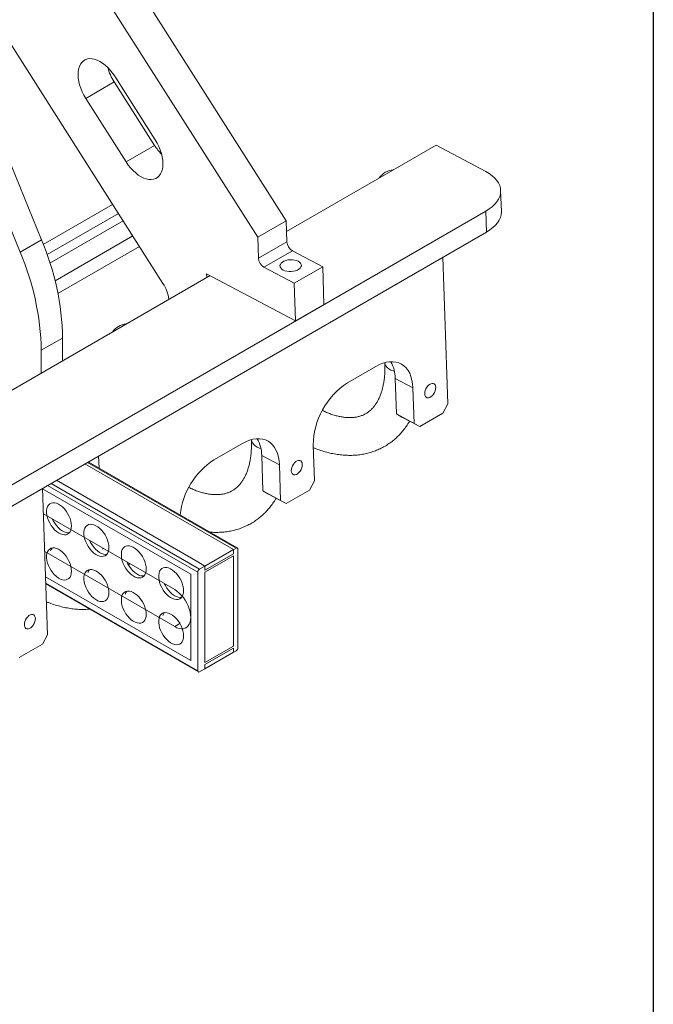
# Model space of a CAD drawing. Header units: millimetres. Extents: x 50 to 2915, y 50 to 2050.
# Tile 38 of 48: x 2661 to 2913, y 950 to 1342. Entities that reach past the tile are written whole.
import ezdxf

# ---------------------------------------------------------------- set-up
doc = ezdxf.new("R2010")
doc.units = ezdxf.units.MM
doc.header["$LTSCALE"] = 10

msp = doc.modelspace()

# ---------------------------------------------------------------- linework, layer by layer
at = {"color": 7, "linetype": 'Continuous', "lineweight": 30}
msp.add_line((2912.557, 2050), (2912.557, 50.486), dxfattribs=at)
at = {"color": 7, "linetype": 'Continuous', "lineweight": 15}
for p, q in [((2665.45, 1420.842), (2766.689, 1261.738)), ((2755.375, 1255.207), (2665.45, 1396.531)), ((2660.955, 1249.285), (2608.221, 1378.741)), ((2618.054, 1380.332), (2669.441, 1254.184)), ((2645.469, 1350.352), (2717.704, 1236.828)), ((2698.561, 1319.173), (2714.636, 1293.909)), ((2687.027, 1310.362), (2698.34, 1316.893)), ((2714.416, 1291.63), (2698.34, 1316.893)), ((2703.102, 1285.098), (2687.027, 1310.362)), ((2714.416, 1291.63), (2703.102, 1285.098)), ((2826.263, 1291.754), (2766.833, 1257.446)), ((2826.263, 1291.754), (2846.047, 1281.239)), ((2852.174, 1265.427), (2851.893, 1273.748)), ((2670.175, 1252.341), (2697.716, 1268.241)), ((2846.036, 1265.564), (2481.169, 1054.931)), ((2671.67, 1248.306), (2699.996, 1264.658)), ((2846.316, 1257.243), (2846.036, 1265.564)), ((2755.375, 1255.207), (2766.689, 1261.738)), ((2766.969, 1253.402), (2766.689, 1261.738)), ((2846.316, 1257.243), (2481.449, 1046.61)), ((2669.441, 1254.184), (2660.955, 1249.285)), ((2755.656, 1246.871), (2755.375, 1255.207)), ((2755.656, 1246.871), (2766.969, 1253.402)), ((2675.962, 1232.821), (2708.355, 1251.521)), ((2769.173, 1249.779), (2757.859, 1243.248)), ((2769.173, 1249.779), (2781.185, 1243.395)), ((2830.951, 1188.948), (2828.988, 1247.24)), ((2735.099, 1239.126), (2735.047, 1240.663)), ((2735.047, 1240.663), (2770.375, 1221.886)), ((2769.871, 1236.864), (2757.859, 1243.248)), ((2769.871, 1236.864), (2781.185, 1243.395)), ((2781.185, 1243.395), (2781.689, 1228.418)), ((2736.461, 1239.912), (2541.266, 1127.228)), ((2769.871, 1236.864), (2770.375, 1221.886)), ((2781.689, 1228.418), (2770.375, 1221.886)), ((2669.339, 1210.224), (2677.825, 1215.123)), ((2677.825, 1215.123), (2677.825, 1206.062)), ((2669.339, 1201.163), (2669.339, 1210.224)), ((2791.023, 1197.283), (2802.337, 1203.815)), ((2805.916, 1205.334), (2805.918, 1205.278)), ((2817.039, 1195.337), (2809.974, 1199.093)), ((2809.974, 1199.093), (2810.45, 1184.947)), ((2817.039, 1195.337), (2817.516, 1181.192)), ((2828.913, 1185.227), (2830.951, 1188.948)), ((2810.45, 1184.947), (2817.516, 1181.192)), ((2812.656, 1183.676), (2810.45, 1184.947)), ((2819.721, 1179.921), (2812.656, 1183.676)), ((2819.721, 1179.921), (2828.913, 1185.227)), ((2817.516, 1181.192), (2819.721, 1179.921)), ((2752.883, 1174.719), (2752.885, 1174.663)), ((2737.99, 1166.668), (2749.304, 1173.199)), ((2777.918, 1158.333), (2777.441, 1172.478)), ((2692.163, 1168.253), (2692.326, 1163.406)), ((2764.006, 1164.722), (2756.941, 1168.477)), ((2756.941, 1168.477), (2757.417, 1154.332)), ((2686.693, 1165.095), (2745.707, 1131.027)), ((2747.267, 1131.689), (2688.047, 1165.876)), ((2764.006, 1164.722), (2764.483, 1150.577)), ((2671.852, 1097.102), (2669.889, 1155.394)), ((2766.688, 1149.305), (2775.88, 1154.612)), ((2775.88, 1154.612), (2777.918, 1158.333)), ((2757.417, 1154.332), (2764.483, 1150.577)), ((2759.623, 1153.061), (2757.417, 1154.332)), ((2766.688, 1149.305), (2759.623, 1153.061)), ((2764.483, 1150.577), (2766.688, 1149.305)), ((2670.232, 1145.205), (2722.372, 1115.105)), ((2694.077, 1131.449), (2693.69, 1131.252)), ((2746.767, 1131.639), (2732.272, 1123.271)), ((2734.393, 1124.496), (2745.707, 1131.027)), ((2745.707, 1131.027), (2745.707, 1129.394)), ((2747.475, 1131.231), (2747.475, 1092.037)), ((2722.372, 1100.407), (2670.737, 1130.216)), ((2734.393, 1122.863), (2745.707, 1129.394)), ((2745.707, 1128.578), (2734.393, 1122.046)), ((2745.707, 1128.578), (2745.707, 1092.65)), ((2731.565, 1126.129), (2734.393, 1124.496)), ((2734.393, 1122.863), (2734.393, 1124.496)), ((2728.736, 1121.23), (2728.736, 1086.935)), ((2731.565, 1122.047), (2731.565, 1082.853)), ((2734.393, 1122.046), (2734.393, 1121.23)), ((2734.393, 1086.935), (2734.393, 1121.23)), ((2671.169, 1117.38), (2731.772, 1082.395)), ((2669.814, 1093.381), (2671.852, 1097.102)), ((2660.622, 1088.075), (2669.814, 1093.381)), ((2745.707, 1092.65), (2734.393, 1086.118)), ((2746.767, 1090.812), (2732.272, 1082.444)), ((2734.393, 1085.302), (2745.707, 1091.833)), ((2734.393, 1083.669), (2745.707, 1090.2)), ((2745.707, 1091.833), (2745.707, 1090.2)), ((2734.393, 1086.935), (2734.393, 1086.118)), ((2734.393, 1085.302), (2734.393, 1083.669))]:
    msp.add_line(p, q, dxfattribs=at)
at = {"color": 8, "linetype": 'Continuous', "lineweight": 15}
for p, q in [((2701.895, 1261.673), (2672.816, 1244.886)), ((2674.817, 1237.876), (2705.695, 1255.701)), ((2746.767, 1131.639), (2687.754, 1165.707)), ((2731.565, 1126.129), (2675.379, 1158.564)), ((2669.896, 1155.198), (2728.736, 1121.23)), ((2731.565, 1122.047), (2671.844, 1156.523)), ((2673.258, 1157.339), (2732.272, 1123.271)), ((2728.736, 1086.935), (2671.073, 1120.223)), ((2671.157, 1117.725), (2731.565, 1082.853)), ((2722.372, 1100.407), (2724.458, 1101.612))]:
    msp.add_line(p, q, dxfattribs=at)
at = {"color": 7, "linetype": 'Continuous', "lineweight": 15, "flags": 128}
for points in [[(2687.027, 1310.362), (2686.261, 1311.663), (2685.591, 1313.009), (2685.026, 1314.381), (2684.574, 1315.759), (2684.242, 1317.122), (2684.035, 1318.45), (2683.956, 1319.725), (2684.005, 1320.928), (2684.183, 1322.041), (2684.486, 1323.048), (2684.91, 1323.934), (2685.449, 1324.686), (2686.096, 1325.294), (2686.84, 1325.748), (2687.671, 1326.042), (2688.576, 1326.172), (2689.543, 1326.135), (2690.558, 1325.933), (2691.605, 1325.568), (2692.669, 1325.045), (2693.735, 1324.373), (2694.788, 1323.56), (2695.811, 1322.619), (2696.79, 1321.564), (2697.712, 1320.409), (2698.561, 1319.173)], [(2714.636, 1293.909), (2715.402, 1292.608), (2716.072, 1291.262), (2716.637, 1289.89), (2717.088, 1288.513), (2717.42, 1287.149), (2717.628, 1285.821), (2717.707, 1284.546), (2717.658, 1283.343), (2717.48, 1282.23), (2717.177, 1281.223), (2716.753, 1280.337), (2716.213, 1279.585), (2715.567, 1278.977), (2714.823, 1278.523), (2713.992, 1278.229), (2713.087, 1278.099), (2712.12, 1278.136), (2711.105, 1278.338), (2710.058, 1278.703), (2708.994, 1279.226), (2707.928, 1279.898), (2706.875, 1280.711), (2705.852, 1281.652), (2704.872, 1282.707), (2703.951, 1283.862), (2703.102, 1285.098)], [(2846.036, 1265.564), (2847.354, 1266.4), (2848.523, 1267.301), (2849.533, 1268.257), (2850.372, 1269.26), (2851.034, 1270.299), (2851.511, 1271.366), (2851.8, 1272.448), (2851.897, 1273.537), (2851.801, 1274.621), (2851.514, 1275.69), (2851.038, 1276.734), (2850.378, 1277.743), (2849.54, 1278.707), (2848.532, 1279.617), (2847.364, 1280.463), (2846.047, 1281.239)], [(2852.174, 1265.427), (2852.177, 1265.216), (2852.08, 1264.127), (2851.791, 1263.045), (2851.314, 1261.979), (2850.652, 1260.939), (2849.813, 1259.937), (2848.803, 1258.98), (2847.634, 1258.08), (2846.316, 1257.243)], [(2765.457, 1242.15), (2764.899, 1242.519), (2764.496, 1242.949), (2764.266, 1243.419), (2764.22, 1243.91), (2764.359, 1244.399), (2764.678, 1244.866), (2765.162, 1245.29), (2765.79, 1245.653), (2766.535, 1245.939), (2767.365, 1246.134), (2768.242, 1246.231), (2769.129, 1246.226), (2769.986, 1246.119), (2770.778, 1245.913), (2771.468, 1245.619), (2772.026, 1245.25), (2772.429, 1244.82), (2772.659, 1244.35), (2772.705, 1243.859), (2772.566, 1243.37), (2772.247, 1242.903), (2771.763, 1242.479), (2771.135, 1242.116), (2770.39, 1241.831), (2769.56, 1241.635), (2768.683, 1241.538), (2767.796, 1241.543), (2766.938, 1241.65), (2766.147, 1241.856), (2765.457, 1242.15)], [(2802.337, 1203.815), (2803.726, 1204.535), (2805.107, 1205.088), (2806.466, 1205.468), (2807.792, 1205.672), (2809.07, 1205.698), (2810.288, 1205.546), (2811.436, 1205.217), (2812.501, 1204.713), (2813.474, 1204.041), (2814.345, 1203.207), (2815.105, 1202.218), (2815.749, 1201.084), (2816.268, 1199.817), (2816.658, 1198.427), (2816.916, 1196.929), (2817.039, 1195.337)], [(2826.117, 1195.488), (2826.033, 1196.069), (2825.826, 1196.542), (2825.508, 1196.881), (2825.099, 1197.065), (2824.621, 1197.083), (2824.103, 1196.936), (2823.575, 1196.631), (2823.067, 1196.186), (2822.608, 1195.627), (2822.227, 1194.986), (2821.944, 1194.301), (2821.776, 1193.611), (2821.733, 1192.957), (2821.818, 1192.377), (2822.024, 1191.904), (2822.342, 1191.565), (2822.751, 1191.381), (2823.229, 1191.362), (2823.747, 1191.51), (2824.275, 1191.815), (2824.784, 1192.26), (2825.242, 1192.819), (2825.623, 1193.46), (2825.906, 1194.145), (2826.074, 1194.834), (2826.117, 1195.488)], [(2749.304, 1173.199), (2750.693, 1173.919), (2752.074, 1174.472), (2753.433, 1174.853), (2754.759, 1175.057), (2756.037, 1175.083), (2757.255, 1174.931), (2758.403, 1174.601), (2759.468, 1174.098), (2760.441, 1173.426), (2761.312, 1172.592), (2762.072, 1171.603), (2762.716, 1170.469), (2763.235, 1169.201), (2763.625, 1167.812), (2763.883, 1166.314), (2764.006, 1164.722)], [(2773.084, 1164.873), (2773, 1165.454), (2772.793, 1165.927), (2772.475, 1166.265), (2772.066, 1166.449), (2771.588, 1166.468), (2771.07, 1166.321), (2770.542, 1166.016), (2770.034, 1165.571), (2769.575, 1165.012), (2769.194, 1164.371), (2768.911, 1163.686), (2768.743, 1162.996), (2768.7, 1162.342), (2768.784, 1161.762), (2768.991, 1161.288), (2769.309, 1160.95), (2769.718, 1160.766), (2770.196, 1160.747), (2770.714, 1160.894), (2771.242, 1161.199), (2771.751, 1161.644), (2772.209, 1162.204), (2772.59, 1162.844), (2772.873, 1163.529), (2773.041, 1164.219), (2773.084, 1164.873)], [(2681.36, 1140.414), (2681.296, 1139.534), (2681.105, 1138.751), (2680.793, 1138.085), (2680.367, 1137.553), (2679.839, 1137.17), (2679.222, 1136.944), (2678.532, 1136.883), (2677.787, 1136.986), (2677.007, 1137.253), (2676.211, 1137.675), (2675.42, 1138.243), (2674.655, 1138.94), (2673.935, 1139.75), (2673.28, 1140.651), (2672.705, 1141.62), (2672.227, 1142.632), (2671.857, 1143.66), (2671.604, 1144.678), (2671.477, 1145.66), (2671.477, 1146.579), (2671.604, 1147.414), (2671.857, 1148.141), (2672.227, 1148.741), (2672.705, 1149.2), (2673.28, 1149.506), (2673.935, 1149.65), (2674.655, 1149.629), (2675.42, 1149.443), (2676.211, 1149.098), (2677.007, 1148.601), (2677.787, 1147.967), (2678.532, 1147.21), (2679.222, 1146.352), (2679.839, 1145.414), (2680.367, 1144.421), (2680.793, 1143.398), (2681.105, 1142.371), (2681.296, 1141.368), (2681.36, 1140.414)], [(2673.762, 1143.167), (2674.12, 1142.436), (2674.694, 1141.467), (2675.35, 1140.566), (2676.069, 1139.757), (2676.834, 1139.059), (2677.625, 1138.492), (2678.421, 1138.069), (2679.202, 1137.803), (2679.946, 1137.699), (2680.545, 1137.742)], [(2696.209, 1131.842), (2696.145, 1130.962), (2695.955, 1130.179), (2695.642, 1129.513), (2695.217, 1128.981), (2694.688, 1128.597), (2694.071, 1128.372), (2693.381, 1128.31), (2692.637, 1128.414), (2691.856, 1128.681), (2691.06, 1129.103), (2690.269, 1129.67), (2689.504, 1130.368), (2688.785, 1131.178), (2688.129, 1132.079), (2687.555, 1133.048), (2687.076, 1134.059), (2686.706, 1135.087), (2686.454, 1136.106), (2686.326, 1137.087), (2686.326, 1138.007), (2686.454, 1138.841), (2686.706, 1139.568), (2687.076, 1140.169), (2687.555, 1140.628), (2688.129, 1140.934), (2688.785, 1141.078), (2689.504, 1141.057), (2690.269, 1140.871), (2691.06, 1140.525), (2691.856, 1140.029), (2692.637, 1139.394), (2693.381, 1138.638), (2694.071, 1137.78), (2694.688, 1136.842), (2695.217, 1135.848), (2695.642, 1134.825), (2695.955, 1133.799), (2696.145, 1132.796), (2696.209, 1131.842)], [(2681.36, 1122.45), (2681.296, 1121.57), (2681.105, 1120.787), (2680.793, 1120.121), (2680.367, 1119.589), (2679.839, 1119.206), (2679.222, 1118.98), (2678.532, 1118.919), (2677.787, 1119.022), (2677.007, 1119.289), (2676.211, 1119.711), (2675.42, 1120.279), (2674.655, 1120.976), (2673.935, 1121.786), (2673.28, 1122.687), (2672.705, 1123.656), (2672.227, 1124.668), (2671.857, 1125.696), (2671.604, 1126.714), (2671.477, 1127.696), (2671.477, 1128.616), (2671.604, 1129.45), (2671.857, 1130.177), (2672.227, 1130.777), (2672.705, 1131.237), (2673.28, 1131.542), (2673.935, 1131.686), (2674.655, 1131.665), (2675.42, 1131.479), (2676.211, 1131.134), (2677.007, 1130.637), (2677.787, 1130.003), (2678.532, 1129.246), (2679.222, 1128.388), (2679.839, 1127.45), (2680.367, 1126.457), (2680.793, 1125.434), (2681.105, 1124.407), (2681.296, 1123.404), (2681.36, 1122.45)], [(2688.612, 1134.595), (2688.969, 1133.864), (2689.543, 1132.895), (2690.199, 1131.994), (2690.919, 1131.184), (2691.684, 1130.487), (2692.474, 1129.919), (2693.27, 1129.497), (2694.051, 1129.23), (2694.796, 1129.127), (2695.394, 1129.17)], [(2711.059, 1123.269), (2710.994, 1122.39), (2710.804, 1121.606), (2710.492, 1120.94), (2710.066, 1120.409), (2709.538, 1120.025), (2708.921, 1119.8), (2708.231, 1119.738), (2707.486, 1119.842), (2706.705, 1120.108), (2705.909, 1120.531), (2705.119, 1121.098), (2704.354, 1121.796), (2703.634, 1122.606), (2702.978, 1123.507), (2702.404, 1124.475), (2701.925, 1125.487), (2701.555, 1126.515), (2701.303, 1127.533), (2701.175, 1128.515), (2701.175, 1129.435), (2701.303, 1130.269), (2701.555, 1130.996), (2701.925, 1131.597), (2702.404, 1132.056), (2702.978, 1132.361), (2703.634, 1132.506), (2704.354, 1132.484), (2705.119, 1132.299), (2705.909, 1131.953), (2706.705, 1131.457), (2707.486, 1130.822), (2708.231, 1130.066), (2708.921, 1129.208), (2709.538, 1128.27), (2710.066, 1127.276), (2710.492, 1126.253), (2710.804, 1125.226), (2710.994, 1124.223), (2711.059, 1123.269)], [(2703.461, 1126.022), (2703.818, 1125.292), (2704.393, 1124.323), (2705.048, 1123.422), (2705.768, 1122.612), (2706.533, 1121.915), (2707.324, 1121.347), (2708.12, 1120.925), (2708.9, 1120.658), (2709.645, 1120.554), (2710.243, 1120.598)], [(2704.385, 1125.078), (2704.091, 1125.562), (2704.006, 1125.707)], [(2725.908, 1114.697), (2725.844, 1113.817), (2725.653, 1113.034), (2725.341, 1112.368), (2724.915, 1111.836), (2724.387, 1111.453), (2723.77, 1111.227), (2723.08, 1111.166), (2722.335, 1111.269), (2721.555, 1111.536), (2720.759, 1111.958), (2719.968, 1112.526), (2719.203, 1113.223), (2718.483, 1114.033), (2717.828, 1114.934), (2717.253, 1115.903), (2716.775, 1116.915), (2716.404, 1117.943), (2716.152, 1118.961), (2716.024, 1119.943), (2716.024, 1120.863), (2716.152, 1121.697), (2716.404, 1122.424), (2716.775, 1123.024), (2717.253, 1123.484), (2717.828, 1123.789), (2718.483, 1123.933), (2719.203, 1123.912), (2719.968, 1123.726), (2720.759, 1123.381), (2721.555, 1122.884), (2722.335, 1122.25), (2723.08, 1121.494), (2723.77, 1120.635), (2724.387, 1119.697), (2724.915, 1118.704), (2725.341, 1117.681), (2725.653, 1116.654), (2725.844, 1115.651), (2725.908, 1114.697)], [(2696.209, 1113.878), (2696.145, 1112.998), (2695.955, 1112.215), (2695.642, 1111.549), (2695.217, 1111.017), (2694.688, 1110.634), (2694.071, 1110.408), (2693.381, 1110.346), (2692.637, 1110.45), (2691.856, 1110.717), (2691.06, 1111.139), (2690.269, 1111.706), (2689.504, 1112.404), (2688.785, 1113.214), (2688.129, 1114.115), (2687.555, 1115.084), (2687.076, 1116.095), (2686.706, 1117.124), (2686.454, 1118.142), (2686.326, 1119.123), (2686.326, 1120.043), (2686.454, 1120.877), (2686.706, 1121.604), (2687.076, 1122.205), (2687.555, 1122.664), (2688.129, 1122.97), (2688.785, 1123.114), (2689.504, 1123.093), (2690.269, 1122.907), (2691.06, 1122.561), (2691.856, 1122.065), (2692.637, 1121.43), (2693.381, 1120.674), (2694.071, 1119.816), (2694.688, 1118.878), (2695.217, 1117.885), (2695.642, 1116.861), (2695.955, 1115.835), (2696.145, 1114.832), (2696.209, 1113.878)], [(2718.31, 1117.45), (2718.667, 1116.719), (2719.242, 1115.751), (2719.897, 1114.85), (2720.617, 1114.04), (2721.382, 1113.342), (2722.173, 1112.775), (2722.969, 1112.352), (2723.749, 1112.086), (2724.494, 1111.982), (2725.093, 1112.025)], [(2711.059, 1105.305), (2710.994, 1104.426), (2710.804, 1103.643), (2710.492, 1102.977), (2710.066, 1102.445), (2709.538, 1102.061), (2708.921, 1101.836), (2708.231, 1101.774), (2707.486, 1101.878), (2706.705, 1102.144), (2705.909, 1102.567), (2705.119, 1103.134), (2704.354, 1103.832), (2703.634, 1104.642), (2702.978, 1105.543), (2702.404, 1106.511), (2701.925, 1107.523), (2701.555, 1108.551), (2701.303, 1109.569), (2701.175, 1110.551), (2701.175, 1111.471), (2701.303, 1112.305), (2701.555, 1113.032), (2701.925, 1113.633), (2702.404, 1114.092), (2702.978, 1114.398), (2703.634, 1114.542), (2704.354, 1114.521), (2705.119, 1114.335), (2705.909, 1113.989), (2706.705, 1113.493), (2707.486, 1112.858), (2708.231, 1112.102), (2708.921, 1111.244), (2709.538, 1110.306), (2710.066, 1109.312), (2710.492, 1108.289), (2710.804, 1107.263), (2710.994, 1106.259), (2711.059, 1105.305)], [(2722.372, 1115.105), (2723.278, 1114.507), (2724.165, 1113.772), (2725.016, 1112.915), (2725.813, 1111.952), (2726.54, 1110.904), (2727.182, 1109.792), (2727.726, 1108.639), (2728.161, 1107.467), (2728.478, 1106.302), (2728.671, 1105.166), (2728.736, 1104.082), (2728.671, 1103.074), (2728.478, 1102.161), (2728.161, 1101.362), (2727.726, 1100.692), (2727.182, 1100.167), (2726.54, 1099.796), (2725.813, 1099.588), (2725.016, 1099.545), (2724.165, 1099.67), (2723.278, 1099.959), (2722.372, 1100.407)], [(2667.018, 1103.642), (2666.934, 1104.223), (2666.727, 1104.696), (2666.409, 1105.035), (2666, 1105.219), (2665.522, 1105.237), (2665.004, 1105.09), (2664.476, 1104.785), (2663.968, 1104.34), (2663.509, 1103.781), (2663.128, 1103.14), (2662.845, 1102.455), (2662.677, 1101.766), (2662.634, 1101.112), (2662.718, 1100.531), (2662.925, 1100.058), (2663.243, 1099.719), (2663.652, 1099.535), (2664.13, 1099.516), (2664.648, 1099.664), (2665.176, 1099.969), (2665.685, 1100.414), (2666.143, 1100.973), (2666.524, 1101.614), (2666.807, 1102.299), (2666.975, 1102.988), (2667.018, 1103.642)], [(2725.908, 1096.733), (2725.844, 1095.853), (2725.653, 1095.07), (2725.341, 1094.404), (2724.915, 1093.873), (2724.387, 1093.489), (2723.77, 1093.263), (2723.08, 1093.202), (2722.335, 1093.306), (2721.555, 1093.572), (2720.759, 1093.995), (2719.968, 1094.562), (2719.203, 1095.26), (2718.483, 1096.069), (2717.828, 1096.97), (2717.253, 1097.939), (2716.775, 1098.951), (2716.404, 1099.979), (2716.152, 1100.997), (2716.024, 1101.979), (2716.024, 1102.899), (2716.152, 1103.733), (2716.404, 1104.46), (2716.775, 1105.061), (2717.253, 1105.52), (2717.828, 1105.825), (2718.483, 1105.969), (2719.203, 1105.948), (2719.968, 1105.762), (2720.759, 1105.417), (2721.555, 1104.92), (2722.335, 1104.286), (2723.08, 1103.53), (2723.77, 1102.671), (2724.387, 1101.733), (2724.915, 1100.74), (2725.341, 1099.717), (2725.653, 1098.69), (2725.844, 1097.687), (2725.908, 1096.733)]]:
    msp.add_lwpolyline(points, dxfattribs=at)
at = {"color": 8, "linetype": 'Continuous', "lineweight": 15, "flags": 128}
for points in [[(2805.918, 1205.278), (2806.025, 1204.653), (2806.32, 1204.019), (2806.795, 1203.423), (2807.438, 1202.88), (2808.232, 1202.405), (2809.158, 1202.009), (2809.665, 1201.843)], [(2752.885, 1174.663), (2752.992, 1174.038), (2753.287, 1173.404), (2753.762, 1172.808), (2754.405, 1172.265), (2755.199, 1171.79), (2756.125, 1171.394), (2756.632, 1171.228)]]:
    msp.add_lwpolyline(points, dxfattribs=at)
at = {"color": 7, "linetype": 'Continuous', "lineweight": 15}
for centre, radius, start, end in [((2715.548, 1327.963), 20.461, 195.08567, 212.75277), ((2731.258, 1302.248), 19.911, 212.23025, 225.02036), ((2809.608, 1274.867), 7.065, 93.04742, 146.94721), ((2573.262, 1213.11), 104.582, 1.10245, 23.12508), ((2771.562, 1253.714), 4.603, 183.8872, 238.73556), ((2564.777, 1208.212), 104.582, 1.10245, 23.12508), ((2760.249, 1247.183), 4.603, 183.8872, 238.73556), ((2704.792, 1228.371), 15.435, 7.7728, 33.22476), ((2703.542, 1213.636), 7.065, 93.04742, 146.94721), ((2796.636, 1199.078), 13.338, 0.06321, 29.76982), ((2807.17, 1172.322), 29.729, 122.89674, 179.6988), ((2743.603, 1168.463), 13.338, 0.06321, 29.76982), ((2754.342, 1141.51), 30.005, 123.02176, 173.66587), ((2676.108, 1129.643), 3.144, 140.25958, 164.26934), ((2747.043, 1131.301), 0.437, 350.78596, 129.20329), ((2733.1, 1121.977), 1.537, 122.60548, 177.39452), ((2690.957, 1121.071), 3.144, 140.25958, 164.26934), ((2705.806, 1112.498), 3.144, 140.25958, 164.26934), ((2720.655, 1103.926), 3.144, 140.25958, 164.26934), ((2745.939, 1092.107), 1.537, 302.60548, 357.39452), ((2731.996, 1082.783), 0.437, 170.78596, 309.20329)]:
    msp.add_arc(centre, radius, start, end, dxfattribs=at)
for points, knots in [([(2805.918, 1205.278), (2805.927, 1204.906), (2805.956, 1203.825), (2805.928, 1202.095), (2805.805, 1200.124), (2805.588, 1198.251), (2805.283, 1196.483), (2804.894, 1194.823), (2804.427, 1193.277), (2803.887, 1191.845), (2803.277, 1190.529), (2802.601, 1189.328), (2801.86, 1188.239), (2801.052, 1187.257), (2800.17, 1186.378), (2799.201, 1185.599), (2798.133, 1184.923), (2796.961, 1184.363), (2795.697, 1183.934), (2794.363, 1183.643), (2792.976, 1183.487), (2791.541, 1183.46), (2790.054, 1183.558), (2788.515, 1183.78), (2786.923, 1184.126), (2785.282, 1184.595), (2783.591, 1185.199), (2782.175, 1185.777), (2781.313, 1186.201), (2781.042, 1186.334)], [0, 0, 0, 0, 0.0189015, 0.0549846, 0.0909924, 0.1269514, 0.162897, 0.1988656, 0.2349266, 0.271177, 0.3077501, 0.3448251, 0.382639, 0.4214946, 0.4617535, 0.5037733, 0.5476999, 0.5930413, 0.6380415, 0.681248, 0.7224254, 0.7619246, 0.8001952, 0.8376141, 0.8744647, 0.9109526, 0.9472252, 0.9833869, 1, 1, 1, 1]), ([(2777.474, 1171.522), (2777.862, 1171.361), (2779.048, 1170.869), (2781.033, 1170.206), (2783.42, 1169.532), (2785.788, 1169.023), (2788.13, 1168.673), (2790.436, 1168.485), (2792.697, 1168.458), (2794.905, 1168.591), (2797.052, 1168.881), (2799.133, 1169.326), (2801.142, 1169.92), (2803.074, 1170.661), (2804.925, 1171.543), (2806.692, 1172.564), (2808.37, 1173.718), (2809.958, 1175.004), (2811.45, 1176.416), (2812.848, 1177.952), (2814.138, 1179.617), (2815.089, 1180.991), (2815.568, 1181.841), (2815.692, 1182.062)], [0, 0, 0, 0, 0.0261454, 0.0798495, 0.1333485, 0.1865479, 0.2393495, 0.2916614, 0.3434092, 0.3945463, 0.4450599, 0.4949742, 0.5443475, 0.5932677, 0.6418452, 0.6902062, 0.7384848, 0.7867731, 0.8352061, 0.8839102, 0.9329972, 0.9825585, 1, 1, 1, 1]), ([(2752.885, 1174.663), (2752.894, 1174.291), (2752.923, 1173.21), (2752.895, 1171.479), (2752.772, 1169.508), (2752.555, 1167.636), (2752.25, 1165.867), (2751.861, 1164.208), (2751.394, 1162.661), (2750.854, 1161.23), (2750.244, 1159.914), (2749.568, 1158.713), (2748.827, 1157.624), (2748.019, 1156.642), (2747.137, 1155.763), (2746.168, 1154.984), (2745.1, 1154.308), (2743.928, 1153.748), (2742.664, 1153.319), (2741.33, 1153.028), (2739.943, 1152.872), (2738.508, 1152.845), (2737.021, 1152.943), (2735.482, 1153.164), (2733.89, 1153.51), (2732.249, 1153.98), (2730.558, 1154.584), (2729.142, 1155.162), (2728.28, 1155.586), (2728.009, 1155.719)], [0, 0, 0, 0, 0.0189015, 0.0549846, 0.0909924, 0.1269514, 0.162897, 0.1988656, 0.2349266, 0.271177, 0.3077501, 0.3448251, 0.382639, 0.4214946, 0.4617535, 0.5037733, 0.5476999, 0.5930413, 0.6380415, 0.681248, 0.7224254, 0.7619246, 0.8001952, 0.8376141, 0.8744647, 0.9109526, 0.9472252, 0.9833869, 1, 1, 1, 1]), ([(2736.37, 1137.98), (2736.716, 1137.949), (2737.824, 1137.848), (2739.663, 1137.848), (2741.872, 1137.974), (2744.019, 1138.266), (2746.1, 1138.71), (2748.109, 1139.305), (2750.041, 1140.045), (2751.892, 1140.928), (2753.659, 1141.948), (2755.337, 1143.103), (2756.925, 1144.388), (2758.417, 1145.801), (2759.815, 1147.337), (2761.105, 1149.001), (2762.056, 1150.375), (2762.535, 1151.225), (2762.659, 1151.446)], [0, 0, 0, 0, 0.0321707, 0.1028757, 0.1727462, 0.2417649, 0.3099646, 0.3774251, 0.4442666, 0.5106399, 0.5767172, 0.6426821, 0.7086602, 0.774836, 0.8413822, 0.9084516, 0.976169, 1, 1, 1, 1]), ([(2671.408, 1110.291), (2671.796, 1110.13), (2672.982, 1109.638), (2674.967, 1108.976), (2677.354, 1108.301), (2679.722, 1107.793), (2682.064, 1107.441), (2684.369, 1107.257), (2686.521, 1107.219), (2687.888, 1107.321), (2688.512, 1107.368)], [0, 0, 0, 0, 0.06757483, 0.20637744, 0.34465016, 0.48214836, 0.61861825, 0.75382252, 0.88756907, 1, 1, 1, 1])]:
    msp.add_open_spline(points, degree=3, knots=knots, dxfattribs=at)

doc.saveas('drawing.dxf')
